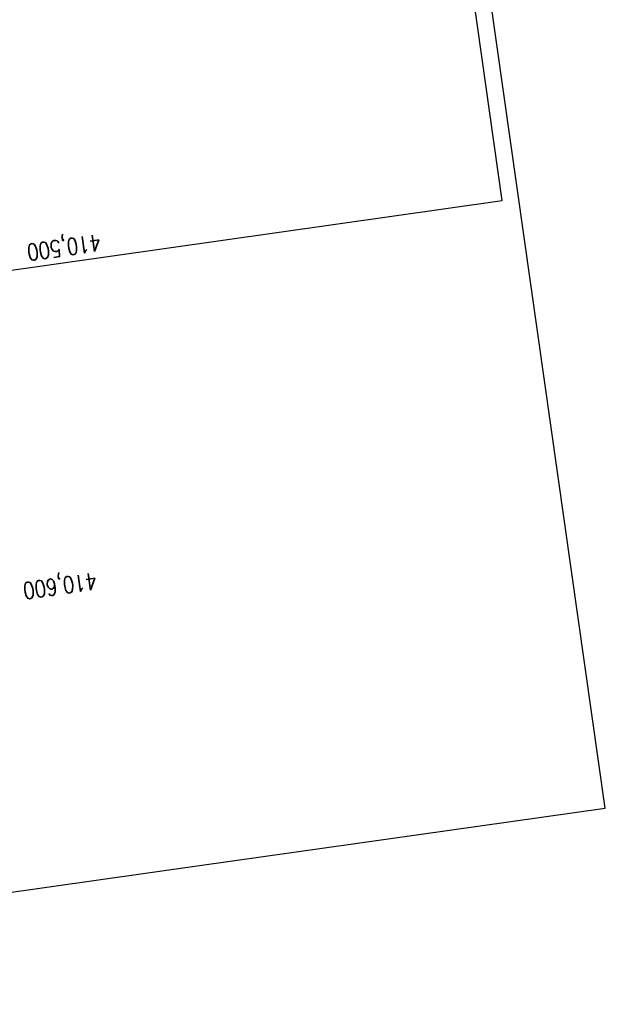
# Model space of a CAD drawing. Extents: x 446457 to 447032, y 444506 to 445688.
# Tile 10 of 43: x 446857 to 447032, y 444506 to 444802. Entities that reach past the tile are written whole.
import ezdxf

# ---------------------------------------------------------------- set-up
doc = ezdxf.new("R2010")
doc.units = 0
doc.header["$LTSCALE"] = 2
doc.header["$MEASUREMENT"] = 0
doc.linetypes.add('AUSGEZOGEN', pattern=[0])
doc.linetypes.add('GESTRICHELT', pattern=[0.75, 0.5, -0.25])
doc.layers.get('0').update_dxf_attribs({"linetype": 'AUSGEZOGEN'})
for name, color, linetype in [('FBR', 8, 'CONTINUOUS'), ('HEKTOM', 250, 'GESTRICHELT'), ('Planeinteilung', 6, 'CONTINUOUS'), ('RAHMEN', 250, 'AUSGEZOGEN')]:
    doc.layers.add(name, color=color, linetype=linetype)
doc.styles.add('ROMANS', font='romans.shx', dxfattribs={"width": 0.8})

# ---------------------------------------------------------------- blocks, each defined once
blk = doc.blocks.new('1135420')
for p, q in [((1135, 420), (0, 420)), ((1135, 297), (1135, 420)), ((1135, 0), (1135, 297))]:
    blk.add_line(p, q)
at = {"layer": 'RAHMEN'}
for p, q in [((950, 415), (25, 415)), ((950, 5), (950, 415))]:
    blk.add_line(p, q, dxfattribs=at)

msp = doc.modelspace()

# ---------------------------------------------------------------- linework, layer by layer
at = {"layer": 'FBR'}
for points in [[(446727.61, 445203.66, 0.000005), (446731.55, 445175.83, 0.000006)], [(446734.44, 445155.44, 0.000005), (446738.34, 445127.87, 0.000006)], [(446721.37, 445277.64, -0.000013), (446726.04, 445244.73, -0.000025), (446728.41, 445227.99, -0.000188), (446731.78, 445204.22, 0.000116), (446735.14, 445180.44, 0.000098), (446738.6, 445156, -0.000125), (446742.07, 445131.57, -0.00007), (446745.54, 445107, 0.000053), (446749.01, 445082.43, 0.000033), (446753.82, 445048.45, 0.00007), (446756.1, 445032.39, 0.000049), (446757.1, 445025.34, 0.000008), (446763.02, 444983.7, 0.000035), (446769.86, 444935.6, 0.000241), (446770.85, 444928.66, 0.000398), (446771.04, 444927.39, -0.000146), (446771.22, 444926.12, -0.001113), (446773.4, 444910.74, 0.00067), (446776.99, 444885.18), (446784.08, 444835.29, -0.000024), (446786.4, 444818.9, -0.000012), (446791.07, 444785.97)]]:
    msp.add_lwpolyline(points, format="xyb", dxfattribs=at)

# ---------------------------------------------------------------- block references
at = {"layer": 'Planeinteilung', "linetype": 'Continuous', "rotation": 278.0670990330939}
msp.add_blockref('1135420', (446457.28, 445629.54), dxfattribs=at)

# ---------------------------------------------------------------- texts
at = {"layer": 'HEKTOM', "style": 'ROMANS', "width": 0.8}
for s, p in [('410,500', (446880.64, 444737.12)), ('410,600', (446879.45, 444635.47))]:
    msp.add_text(s, height=5, rotation=188.067, dxfattribs=at).set_placement(p)

doc.saveas('drawing.dxf')
